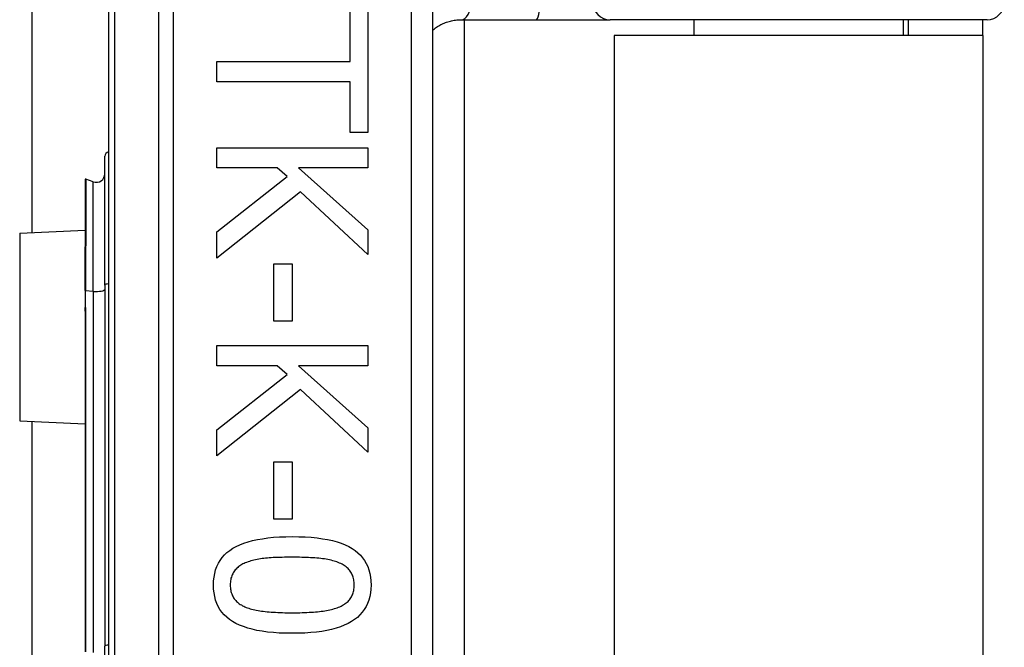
# Model space of a CAD drawing. Header units: inches. Extents: x 8 to 147, y 12 to 95.
# Tile 49 of 82: x 45.233 to 46.388, y 53.877 to 54.613. Entities that reach past the tile are written whole.
import ezdxf

# ---------------------------------------------------------------- set-up
doc = ezdxf.new("R2010")
doc.units = ezdxf.units.IN
doc.header["$LTSCALE"] = 9.374161
doc.header["$MEASUREMENT"] = 0
doc.layers.add('Visible Edges(ANSI)', color=7, linetype='Continuous', lineweight=25)
doc.layers.add('Visible Tangent Edges(ANSI)', color=7, linetype='Continuous', lineweight=25)

msp = doc.modelspace()

# ---------------------------------------------------------------- linework, layer by layer
at = {"layer": 'Visible Edges(ANSI)'}
for p, q in [((45.247, 54.3633), (45.247, 70.8223)), ((45.3367, 55.0139), (45.3367, 52.5898)), ((45.717, 52.8359), (45.717, 54.7678)), ((45.6201, 54.564), (45.6201, 54.6236)), ((45.6411, 54.6236), (45.6411, 54.4809)), ((45.7502, 54.6131), (45.8383, 54.6131)), ((45.754, 54.6131), (45.754, 52.9906)), ((45.8383, 54.6131), (45.9252, 54.6131)), ((46.3673, 54.6131), (45.9252, 54.6131)), ((46.0232, 54.6131), (46.0232, 54.5946)), ((46.2691, 54.6131), (46.2691, 54.5946)), ((46.2749, 54.6131), (46.2749, 54.5946)), ((46.3625, 54.5946), (46.3625, 54.6131)), ((46.3625, 54.5946), (45.9298, 54.5946)), ((45.9298, 54.5946), (45.9298, 53.0092)), ((46.3625, 54.5946), (46.3625, 53.0092)), ((45.4636, 54.5404), (45.4636, 54.564)), ((45.4636, 54.564), (45.6201, 54.564)), ((45.6201, 54.5404), (45.4636, 54.5404)), ((45.6201, 54.4809), (45.6201, 54.5404)), ((45.6411, 54.4809), (45.6201, 54.4809)), ((45.4636, 54.4629), (45.6411, 54.4629)), ((45.4636, 54.4393), (45.4636, 54.4629)), ((45.6411, 54.4629), (45.6411, 54.4393)), ((45.3325, 54.3019), (45.3325, 54.453)), ((45.5345, 54.4393), (45.4636, 54.4393)), ((45.4636, 54.3641), (45.5462, 54.429)), ((45.5462, 54.429), (45.5345, 54.4393)), ((45.5595, 54.4393), (45.6411, 54.3666)), ((45.6411, 54.4393), (45.5595, 54.4393)), ((45.3094, 54.4257), (45.3094, 54.3476)), ((45.3189, 54.423), (45.3101, 54.4262)), ((45.5618, 54.4113), (45.4636, 54.3335)), ((45.6411, 54.3378), (45.5618, 54.4113)), ((45.2325, 54.3627), (45.3094, 54.3661)), ((45.4636, 54.3335), (45.4636, 54.3641)), ((45.6411, 54.3666), (45.6411, 54.3378)), ((45.3094, 54.3476), (45.3094, 54.3468)), ((45.3094, 54.2953), (45.3094, 54.3468)), ((45.5305, 54.3266), (45.5521, 54.3266)), ((45.5305, 54.2594), (45.5305, 54.3266)), ((45.5521, 54.3266), (45.5521, 54.2594)), ((45.3325, 54.3019), (45.3325, 53.8783)), ((45.3094, 54.2953), (45.3094, 54.2788)), ((45.3094, 54.2788), (45.3094, 54.2714)), ((45.3094, 54.2714), (45.3094, 53.8716)), ((45.5521, 54.2594), (45.5305, 54.2594)), ((45.4636, 54.2308), (45.6411, 54.2308)), ((45.4636, 54.2072), (45.4636, 54.2308)), ((45.6411, 54.2308), (45.6411, 54.2072)), ((45.5345, 54.2072), (45.4636, 54.2072)), ((45.4636, 54.132), (45.5462, 54.1969)), ((45.5462, 54.1969), (45.5345, 54.2072)), ((45.5595, 54.2072), (45.6411, 54.1344)), ((45.6411, 54.2072), (45.5595, 54.2072)), ((45.5618, 54.1792), (45.4636, 54.1014)), ((45.6411, 54.1057), (45.5618, 54.1792)), ((45.2325, 54.1426), (45.3094, 54.1392)), ((45.247, 53.4618), (45.247, 54.1419)), ((45.4636, 54.1014), (45.4636, 54.132)), ((45.6411, 54.1344), (45.6411, 54.1057)), ((45.5305, 54.0945), (45.5521, 54.0945)), ((45.5305, 54.0273), (45.5305, 54.0945)), ((45.5521, 54.0945), (45.5521, 54.0273)), ((45.5521, 54.0273), (45.5305, 54.0273)), ((45.3325, 53.7254), (45.3325, 53.8783))]:
    msp.add_line(p, q, dxfattribs=at)
at = {"layer": 'Visible Edges(ANSI)', "flags": 128}
for points in [[(45.717, 54.6008), (45.7181, 54.6017), (45.7192, 54.6026), (45.7204, 54.6035), (45.7216, 54.6044), (45.7228, 54.6052), (45.7241, 54.6059), (45.7253, 54.6067), (45.7266, 54.6074), (45.7279, 54.608), (45.7293, 54.6086), (45.7306, 54.6092), (45.732, 54.6098), (45.7334, 54.6103), (45.7348, 54.6108), (45.7363, 54.6112), (45.7378, 54.6116), (45.7392, 54.612), (45.7408, 54.6123), (45.7423, 54.6125), (45.7438, 54.6127), (45.7454, 54.6129), (45.747, 54.613), (45.7486, 54.6131), (45.7502, 54.6131)], [(45.4599, 53.9499), (45.46, 53.9547), (45.4605, 53.9593), (45.4613, 53.9636), (45.4624, 53.9677), (45.4638, 53.9717), (45.4656, 53.9754), (45.4676, 53.9788), (45.47, 53.9821), (45.4727, 53.9852), (45.4757, 53.988), (45.479, 53.9906), (45.4827, 53.993), (45.4866, 53.9952), (45.4909, 53.9972), (45.4956, 53.999), (45.5005, 54.0006), (45.5058, 54.0021), (45.5114, 54.0033), (45.5174, 54.0043), (45.5237, 54.0052), (45.5303, 54.0059), (45.5373, 54.0063), (45.5446, 54.0066), (45.5522, 54.0067)], [(45.5522, 54.0067), (45.56, 54.0066), (45.5675, 54.0063), (45.5746, 54.0059), (45.5814, 54.0052), (45.5877, 54.0043), (45.5938, 54.0033), (45.5995, 54.002), (45.6048, 54.0006), (45.6097, 53.9989), (45.6143, 53.9971), (45.6186, 53.9951), (45.6225, 53.9929), (45.626, 53.9904), (45.6292, 53.9878), (45.6322, 53.985), (45.6348, 53.9819), (45.6371, 53.9787), (45.6391, 53.9752), (45.6408, 53.9715), (45.6422, 53.9676), (45.6433, 53.9635), (45.6441, 53.9592), (45.6445, 53.9547), (45.6447, 53.9499)], [(45.5522, 53.9826), (45.5491, 53.9826), (45.5461, 53.9825), (45.5432, 53.9825), (45.5404, 53.9824), (45.5377, 53.9824), (45.5351, 53.9823), (45.5325, 53.9822), (45.53, 53.9821), (45.5276, 53.9819), (45.5253, 53.9818), (45.5231, 53.9816), (45.521, 53.9814), (45.5189, 53.9812), (45.5169, 53.981), (45.5149, 53.9807), (45.513, 53.9804), (45.511, 53.98), (45.5092, 53.9796), (45.5073, 53.9792), (45.5055, 53.9787), (45.5038, 53.9782), (45.502, 53.9777), (45.5004, 53.9771), (45.4987, 53.9765)], [(45.6063, 53.9764), (45.6047, 53.977), (45.6031, 53.9775), (45.6014, 53.978), (45.5997, 53.9785), (45.5979, 53.979), (45.596, 53.9794), (45.5941, 53.9798), (45.5921, 53.9802), (45.59, 53.9805), (45.5879, 53.9808), (45.5857, 53.981), (45.5834, 53.9813), (45.5811, 53.9815), (45.5787, 53.9817), (45.5763, 53.9818), (45.5738, 53.982), (45.5713, 53.9821), (45.5687, 53.9822), (45.5661, 53.9823), (45.5634, 53.9824), (45.5607, 53.9825), (45.5579, 53.9825), (45.5551, 53.9826), (45.5522, 53.9826)], [(45.4987, 53.9765), (45.4972, 53.9759), (45.4958, 53.9753), (45.4944, 53.9746), (45.493, 53.9739), (45.4918, 53.9731), (45.4906, 53.9723), (45.4894, 53.9715), (45.4883, 53.9706), (45.4873, 53.9697), (45.4863, 53.9687), (45.4854, 53.9677), (45.4845, 53.9667), (45.4837, 53.9656), (45.483, 53.9644), (45.4824, 53.9632), (45.4818, 53.962), (45.4813, 53.9607), (45.4808, 53.9593), (45.4804, 53.9579), (45.4801, 53.9564), (45.4799, 53.9549), (45.4797, 53.9533), (45.4796, 53.9516), (45.4796, 53.9499)], [(45.625, 53.9499), (45.6249, 53.9516), (45.6248, 53.9531), (45.6247, 53.9547), (45.6245, 53.9561), (45.6242, 53.9576), (45.6238, 53.959), (45.6234, 53.9603), (45.6229, 53.9616), (45.6223, 53.9628), (45.6217, 53.964), (45.621, 53.9652), (45.6203, 53.9662), (45.6195, 53.9673), (45.6186, 53.9683), (45.6177, 53.9693), (45.6167, 53.9702), (45.6156, 53.9711), (45.6145, 53.972), (45.6133, 53.9728), (45.612, 53.9736), (45.6107, 53.9743), (45.6093, 53.9751), (45.6078, 53.9757), (45.6063, 53.9764)], [(45.5523, 53.8933), (45.5446, 53.8934), (45.5371, 53.8936), (45.5301, 53.8941), (45.5233, 53.8948), (45.517, 53.8957), (45.5109, 53.8967), (45.5053, 53.898), (45.5, 53.8994), (45.495, 53.9011), (45.4904, 53.9029), (45.4861, 53.9049), (45.4822, 53.9071), (45.4787, 53.9096), (45.4754, 53.9122), (45.4725, 53.915), (45.4698, 53.9181), (45.4675, 53.9213), (45.4655, 53.9248), (45.4638, 53.9284), (45.4624, 53.9323), (45.4613, 53.9364), (45.4605, 53.9407), (45.46, 53.9452), (45.4599, 53.9499)], [(45.4796, 53.9499), (45.4796, 53.9483), (45.4797, 53.9468), (45.4799, 53.9452), (45.4801, 53.9438), (45.4804, 53.9424), (45.4807, 53.941), (45.4812, 53.9397), (45.4817, 53.9384), (45.4822, 53.9372), (45.4828, 53.936), (45.4835, 53.9348), (45.4842, 53.9337), (45.4851, 53.9327), (45.4859, 53.9317), (45.4869, 53.9307), (45.4879, 53.9298), (45.489, 53.9289), (45.4901, 53.928), (45.4913, 53.9272), (45.4926, 53.9265), (45.4939, 53.9257), (45.4953, 53.925), (45.4967, 53.9244), (45.4983, 53.9237)], [(45.6447, 53.9499), (45.6445, 53.9452), (45.644, 53.9406), (45.6432, 53.9363), (45.6421, 53.9322), (45.6407, 53.9283), (45.6389, 53.9246), (45.6368, 53.9211), (45.6344, 53.9179), (45.6317, 53.9148), (45.6287, 53.912), (45.6253, 53.9094), (45.6217, 53.907), (45.6177, 53.9048), (45.6133, 53.9028), (45.6087, 53.901), (45.6037, 53.8994), (45.5984, 53.8979), (45.5928, 53.8967), (45.5869, 53.8956), (45.5806, 53.8948), (45.574, 53.8941), (45.5671, 53.8936), (45.5599, 53.8934), (45.5523, 53.8933)], [(45.6066, 53.9239), (45.608, 53.9245), (45.6095, 53.9252), (45.6108, 53.9259), (45.6121, 53.9266), (45.6134, 53.9273), (45.6145, 53.9282), (45.6156, 53.929), (45.6167, 53.9299), (45.6177, 53.9308), (45.6186, 53.9317), (45.6195, 53.9327), (45.6203, 53.9337), (45.621, 53.9348), (45.6217, 53.9359), (45.6223, 53.9371), (45.6229, 53.9383), (45.6234, 53.9396), (45.6238, 53.9409), (45.6242, 53.9423), (45.6245, 53.9437), (45.6247, 53.9452), (45.6248, 53.9467), (45.6249, 53.9483), (45.625, 53.9499)], [(45.4983, 53.9237), (45.4998, 53.9232), (45.5013, 53.9227), (45.503, 53.9221), (45.5046, 53.9217), (45.5064, 53.9212), (45.5082, 53.9208), (45.5101, 53.9204), (45.5121, 53.92), (45.5141, 53.9197), (45.5162, 53.9194), (45.5183, 53.9191), (45.5206, 53.9189), (45.5228, 53.9186), (45.5252, 53.9184), (45.5276, 53.9182), (45.5301, 53.9181), (45.5327, 53.9179), (45.5353, 53.9178), (45.5379, 53.9177), (45.5407, 53.9176), (45.5435, 53.9175), (45.5464, 53.9175), (45.5493, 53.9174), (45.5523, 53.9174)], [(45.5523, 53.9174), (45.5554, 53.9174), (45.5583, 53.9175), (45.5612, 53.9175), (45.564, 53.9176), (45.5667, 53.9177), (45.5694, 53.9178), (45.572, 53.9179), (45.5746, 53.9181), (45.577, 53.9182), (45.5794, 53.9184), (45.5818, 53.9186), (45.5841, 53.9189), (45.5863, 53.9191), (45.5884, 53.9194), (45.5905, 53.9197), (45.5925, 53.9201), (45.5945, 53.9204), (45.5964, 53.9208), (45.5983, 53.9213), (45.6, 53.9217), (45.6018, 53.9222), (45.6034, 53.9228), (45.605, 53.9233), (45.6066, 53.9239)]]:
    msp.add_lwpolyline(points, dxfattribs=at)
at = {"layer": 'Visible Edges(ANSI)'}
for centre, radius, start, end in [((46.3673, 54.6334), 0.0203, 270, 0), ((45.3376, 54.453), 0.00507, 100.0205, 180), ((45.3223, 54.4325), 0.0101, 250, 0), ((45.3099, 54.4257), 0.000507, 70, 180)]:
    msp.add_arc(centre, radius, start, end, dxfattribs=at)
at = {"layer": 'Visible Tangent Edges(ANSI)'}
for p, q in [((45.3441, 52.5898), (45.3441, 55.0139)), ((45.3952, 54.7678), (45.3952, 52.8359)), ((45.4131, 52.8359), (45.4131, 54.7678)), ((45.6916, 54.7678), (45.6916, 52.8359)), ((45.3101, 54.4262), (45.3101, 54.3478)), ((45.3189, 54.2945), (45.3189, 54.423)), ((45.2325, 54.3627), (45.2325, 54.1426)), ((45.3097, 54.3469), (45.3097, 54.2953)), ((45.3097, 54.2788), (45.3097, 54.2953)), ((45.3097, 54.2953), (45.3189, 54.2945)), ((45.3189, 54.2945), (45.3189, 53.8709)), ((45.3101, 53.8717), (45.3101, 54.2715))]:
    msp.add_line(p, q, dxfattribs=at)
at = {"layer": 'Visible Tangent Edges(ANSI)', "flags": 128}
for points in [[(45.3097, 54.3469), (45.3097, 54.347), (45.3097, 54.347), (45.3097, 54.3471), (45.3097, 54.3471), (45.3096, 54.3472), (45.3096, 54.3472), (45.3096, 54.3472), (45.3096, 54.3473), (45.3096, 54.3473), (45.3095, 54.3473), (45.3095, 54.3474), (45.3095, 54.3474), (45.3095, 54.3474), (45.3095, 54.3474), (45.3095, 54.3474), (45.3094, 54.3475), (45.3094, 54.3475), (45.3094, 54.3475), (45.3094, 54.3475), (45.3094, 54.3475), (45.3094, 54.3475), (45.3094, 54.3475), (45.3094, 54.3476), (45.3094, 54.3476)], [(45.3097, 54.3469), (45.3098, 54.3469), (45.3098, 54.347), (45.3098, 54.347), (45.3098, 54.347), (45.3099, 54.3471), (45.3099, 54.3471), (45.3099, 54.3472), (45.3099, 54.3472), (45.3099, 54.3472), (45.31, 54.3473), (45.31, 54.3473), (45.31, 54.3473), (45.31, 54.3474), (45.31, 54.3474), (45.31, 54.3475), (45.31, 54.3475), (45.31, 54.3475), (45.3101, 54.3476), (45.3101, 54.3476), (45.3101, 54.3477), (45.3101, 54.3477), (45.3101, 54.3477), (45.3101, 54.3478), (45.3101, 54.3478)], [(45.3094, 54.2714), (45.3094, 54.2717), (45.3094, 54.272), (45.3094, 54.2724), (45.3094, 54.2727), (45.3094, 54.273), (45.3094, 54.2733), (45.3094, 54.2736), (45.3095, 54.2739), (45.3095, 54.2742), (45.3095, 54.2745), (45.3095, 54.2748), (45.3095, 54.2751), (45.3095, 54.2755), (45.3096, 54.2758), (45.3096, 54.2761), (45.3096, 54.2764), (45.3096, 54.2767), (45.3096, 54.277), (45.3096, 54.2773), (45.3097, 54.2776), (45.3097, 54.2779), (45.3097, 54.2782), (45.3097, 54.2785), (45.3097, 54.2788)], [(45.3101, 54.2715), (45.3101, 54.2718), (45.3101, 54.2721), (45.3101, 54.2724), (45.3101, 54.2727), (45.3101, 54.2731), (45.31, 54.2734), (45.31, 54.2737), (45.31, 54.274), (45.31, 54.2743), (45.31, 54.2746), (45.31, 54.2749), (45.31, 54.2752), (45.3099, 54.2755), (45.3099, 54.2758), (45.3099, 54.2761), (45.3099, 54.2764), (45.3099, 54.2767), (45.3099, 54.277), (45.3098, 54.2773), (45.3098, 54.2776), (45.3098, 54.2779), (45.3098, 54.2782), (45.3098, 54.2785), (45.3097, 54.2788)]]:
    msp.add_lwpolyline(points, dxfattribs=at)
at = {"layer": 'Visible Tangent Edges(ANSI)'}
for centre, major_axis, ratio, start_param, end_param in [((45.7502, 54.6334), (0, -0.0203), 0.580671, 0, 1.570796), ((45.8383, 54.6334), (0, -0.0203), 0.225879, 0, 1.570796), ((45.9252, 54.6334), (0, -0.0203), 0.998608, 4.712389, 6.283185), ((45.3099, 54.3476), (-0.000507, 0), 0.548442, 4.363323, 6.283185), ((45.3097, 54.3468), (-0.000254, 0), 0.542742, 4.363323, 6.283185), ((45.3376, 54.3019), (-0.00507, 0), 0.245714, 4.887279, 6.283185), ((45.3097, 54.2953), (-0.000254, 0), 0.245714, 4.363323, 6.283185), ((45.3223, 54.2968), (0.0101, 0), 0.245714, 4.363323, 6.283185), ((45.3097, 54.2788), (-0.000254, 0), 0.245714, 4.363323, 6.283185), ((45.3099, 54.2714), (-0.000507, 0), 0.245714, 4.363323, 6.283185), ((45.3376, 53.8783), (-0.00507, 0), 0.245714, 4.887279, 6.283185)]:
    msp.add_ellipse(centre, major_axis=major_axis, ratio=ratio, start_param=start_param, end_param=end_param, dxfattribs=at)

doc.saveas('drawing.dxf')
